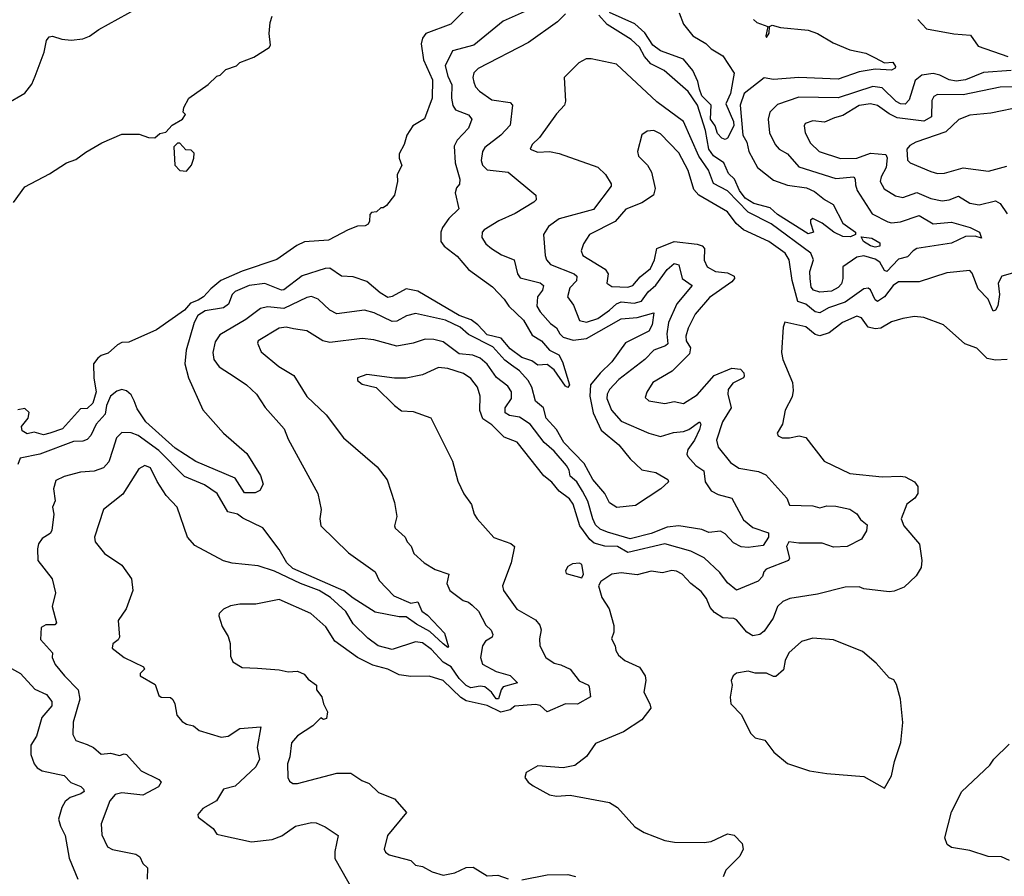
# Model space of a CAD drawing. Extents: x 1690054 to 1842981, y 782881 to 914114.
# Tile 227 of 256: x 1714312 to 1718574, y 875478 to 879185. Entities that reach past the tile are written whole.
import ezdxf

# ---------------------------------------------------------------- set-up
doc = ezdxf.new("R2010")
doc.units = 0

msp = doc.modelspace()

# ---------------------------------------------------------------- linework, layer by layer
at = {"layer": '0CON10XD'}
for points in [[(1714255, 878820.8), (1714335, 878866.2), (1714364.4, 878905.6), (1714379.7, 878940.3), (1714418, 879045), (1714428, 879095), (1714439.5, 879110.5), (1714455, 879114), (1714495, 879100), (1714535, 879096.7), (1714585, 879102.5), (1714615, 879114.2), (1714655, 879142.9), (1714822.5, 879235)], [(1716508.9, 879225), (1716405, 879178.8), (1716277.5, 879075), (1716185, 879049.4), (1716154.4, 878985.6), (1716165, 878940.5), (1716183.1, 878903.1), (1716181.2, 878845), (1716186.8, 878813.2), (1716197.8, 878795), (1716255, 878773.3), (1716269.3, 878755), (1716254.2, 878715), (1716205, 878663.2), (1716192.3, 878637.7), (1716197.5, 878565), (1716217.1, 878495), (1716216.4, 878473.6), (1716202.3, 878457.7), (1716196.5, 878435), (1716213.4, 878366.6), (1716170, 878325), (1716142.7, 878285), (1716134.5, 878265), (1716135.5, 878225), (1716149.5, 878205), (1716205, 878161.3), (1716255, 878103.2), (1716358.3, 878028.3), (1716408.6, 877975), (1716428.6, 877945), (1716492.8, 877885), (1716530.2, 877820.2), (1716571.2, 877795), (1716605.3, 877755), (1716645.2, 877735), (1716661.1, 877705), (1716691.6, 877605), (1716685, 877592.9), (1716675, 877599.1), (1716625, 877669.5), (1716595, 877692.5), (1716555, 877690), (1716528.8, 877708.8), (1716485, 877723.1), (1716435, 877760), (1716396.7, 877806.7), (1716335, 877820.5), (1716294.7, 877864.7), (1716266.2, 877886.2), (1716215, 877904.7), (1716035, 878010.5), (1715985, 878020), (1715925, 877986.4), (1715905, 877983.2), (1715872.2, 878002.2), (1715815, 878051.8), (1715755, 878072.7), (1715705, 878074.6), (1715655, 878109.1), (1715635, 878108.2), (1715535, 878076), (1715455, 878016.1), (1715445, 878014.3), (1715373, 878043), (1715305, 878034.8), (1715245, 878008.7), (1715232, 877995), (1715216.7, 877953.3), (1715195, 877938.6), (1715115, 877924.7), (1715083.3, 877905), (1715067.6, 877875), (1715032.4, 877755), (1715026.8, 877695), (1715042.5, 877635), (1715105, 877496), (1715195, 877396), (1715295, 877308), (1715355, 877212), (1715365.7, 877175), (1715352.1, 877147.9), (1715332.2, 877137.8), (1715285, 877137.3), (1715245, 877200.7), (1715075, 877273.2), (1714985, 877330.2), (1714858.9, 877445), (1714821.2, 877501.2), (1714808, 877535), (1714795, 877562), (1714775, 877578.8), (1714755, 877585.2), (1714732.6, 877577.4), (1714705, 877555.4), (1714687.9, 877515), (1714681.8, 877478.2), (1714643, 877435), (1714620.2, 877385), (1714605, 877368.1), (1714585, 877360.9), (1714545, 877359.4), (1714400, 877305), (1714315, 877287.9), (1714305, 877260)], [(1716231.7, 879218.3), (1716178.1, 879165), (1716070, 879125), (1716055.3, 879105), (1716049.9, 879080.1), (1716060.6, 879010.6), (1716099.1, 878925), (1716097.1, 878845), (1716064.3, 878755.7), (1716013.8, 878725), (1715987.5, 878685), (1715976.2, 878645), (1715954.1, 878604.1), (1715954, 878585), (1715965.9, 878554.1), (1715946.7, 878515), (1715948, 878485), (1715934, 878426), (1715899.3, 878380.7), (1715885, 878370), (1715875, 878370), (1715857, 878353), (1715835, 878350), (1715828.3, 878341.7), (1715827, 878313), (1715820, 878300), (1715807, 878293), (1715775, 878291.2), (1715734.2, 878275.8), (1715649.4, 878230.6), (1715545, 878223.6), (1715511.6, 878208.4), (1715425, 878146.7), (1715275, 878096.5), (1715183.4, 878056.6), (1715139.3, 878020.7), (1715108.6, 877985), (1715085, 877970.8), (1715052.2, 877957.8), (1715025, 877927.6), (1714905, 877843.3), (1714785, 877790), (1714755, 877787.5), (1714735, 877777.5), (1714695, 877741.4), (1714665, 877731.9), (1714650, 877720), (1714632, 877695), (1714633.6, 877633.6), (1714643.1, 877575), (1714628.5, 877525), (1714605, 877502.5), (1714575, 877501.2), (1714498.1, 877415), (1714443.3, 877395), (1714415, 877388.6), (1714375, 877400), (1714345, 877392.5), (1714322.5, 877405), (1714320, 877425), (1714349.1, 877460.9), (1714353.5, 877485), (1714335, 877502.5), (1714305, 877496.7)], [(1716675, 879210.9), (1716639.4, 879175), (1716515, 879086.2), (1716296, 878974), (1716278.5, 878955), (1716273.9, 878935), (1716278.2, 878915), (1716285.4, 878895), (1716302.1, 878875), (1716355, 878838.7), (1716435, 878826.8), (1716445.5, 878815), (1716435, 878728.8), (1716395, 878685.4), (1716325, 878632.5), (1716314.7, 878615), (1716309.4, 878575), (1716314.7, 878555), (1716335.6, 878535), (1716425.7, 878525), (1716546, 878425), (1716548, 878405), (1716537.5, 878395), (1716456.5, 878346.5), (1716386.7, 878315), (1716322.9, 878275), (1716313.3, 878265), (1716312.4, 878242.4), (1716329.4, 878215), (1716354.3, 878195), (1716397.9, 878167.9), (1716451.9, 878145), (1716466.6, 878085), (1716478, 878068), (1716565.6, 878045.6), (1716580, 878035), (1716575.4, 878015), (1716552.8, 877985), (1716550.8, 877945), (1716565, 877920.9), (1716609.9, 877869.9), (1716635, 877852), (1716649.5, 877825), (1716665, 877811.4), (1716708, 877798), (1716765, 877804.8), (1716915, 877890.2), (1716985, 877895.8), (1717056.9, 877916.9), (1717050.2, 877865), (1717035, 877837.2), (1716934.1, 877785.9), (1716875.3, 877705), (1716825.2, 877655), (1716783.3, 877605), (1716779.4, 877555), (1716794.1, 877484.1), (1716828.6, 877408.6), (1716905.4, 877345), (1716954.8, 877284.8), (1717005, 877236.4), (1717065, 877225.5), (1717117.5, 877195), (1717120, 877185), (1717086.5, 877155), (1716977.2, 877082.8), (1716896.1, 877073.9), (1716865, 877094.2), (1716845.2, 877135.2), (1716792.3, 877195), (1716755.2, 877265), (1716667.3, 877355), (1716635, 877411.9), (1716590.7, 877460.7), (1716578.8, 877505), (1716544.4, 877534.4), (1716528.8, 877595), (1716513.1, 877623.1), (1716475, 877664.8), (1716440.2, 877689.8), (1716411.5, 877711.5), (1716359.5, 877769.5), (1716255, 877822), (1716218.9, 877855), (1716155, 877884.8), (1716025, 877914.1), (1715986.6, 877903.4), (1715945, 877880.9), (1715925, 877879.5), (1715845.9, 877915.9), (1715805, 877927.5), (1715685, 877912), (1715655, 877927.9), (1715604.8, 877974.8), (1715575, 877986.3), (1715555, 877983.1), (1715455, 877935.2), (1715385, 877941.9), (1715355, 877935.3), (1715291.8, 877888.2), (1715178.5, 877821.5), (1715158.8, 877791.2), (1715148, 877745), (1715152.3, 877715), (1715175, 877682.9), (1715245, 877638.5), (1715294.7, 877604.7), (1715337.8, 877565), (1715375, 877506.9), (1715456.4, 877415), (1715475, 877370), (1715603.3, 877135), (1715617.1, 877065), (1715611.9, 877025), (1715615.7, 876995), (1715735, 876878.1), (1715850.9, 876795), (1715868.6, 876758.6), (1715932.3, 876692.3), (1716005, 876659.5), (1716035.8, 876665), (1716052.2, 876625), (1716077.8, 876607.8), (1716150.2, 876530.2), (1716168.3, 876471.7), (1716165, 876468), (1716145, 876483.6), (1716087.7, 876537.7), (1716030.4, 876569.6)], [(1717488.8, 879185), (1717502.1, 879172.1), (1717550, 879155), (1717541.2, 879115), (1717545, 879107.5), (1717555.9, 879125.9), (1717557.5, 879155), (1717568.8, 879161.2), (1717605, 879151.2), (1717725, 879139.5), (1717765.4, 879125.4), (1717833.6, 879085), (1717905, 879054.1), (1717975, 879040.5), (1718015, 879019.2), (1718055, 878998), (1718090.7, 879000.7), (1718103, 878983), (1718101.2, 878975), (1718085, 878967.1), (1718015, 878970.4), (1717945, 878958.6), (1717855, 878927.2), (1717685, 878934.1), (1717575, 878925.9), (1717535, 878933.9), (1717447.5, 878865), (1717431, 878815), (1717442.7, 878685), (1717458.7, 878655), (1717467.9, 878615), (1717505.9, 878545), (1717575, 878490.4), (1717635, 878468.4), (1717717.1, 878457.1), (1717752, 878442), (1717795, 878406.6), (1717832.2, 878385), (1717874.8, 878304.8), (1717930, 878265), (1717930, 878255), (1717908.6, 878245), (1717875, 878246), (1717835.4, 878265), (1717785, 878304.4), (1717745, 878324.2), (1717735, 878317.5), (1717734.5, 878305.5), (1717748.1, 878265), (1717725, 878258.9), (1717591.6, 878341.6), (1717560.6, 878370.6), (1717489, 878389), (1717452.5, 878412.5), (1717427.3, 878445), (1717405.8, 878495), (1717379.7, 878519.7), (1717360, 878565), (1717315.2, 878595.2), (1717294.4, 878624.4), (1717279.9, 878705), (1717245.2, 878815), (1717205, 878873.9), (1717102.1, 878965), (1717043.5, 878993.5), (1717015.9, 879025.9), (1716995.4, 879065.4), (1716958.8, 879098.8), (1716854.4, 879164.4), (1716819.3, 879205)], [(1717166, 879215), (1717185.8, 879165), (1717226.1, 879115), (1717282.3, 879082.3), (1717305, 879059.4), (1717355, 879028.2), (1717403.9, 878953.9), (1717389.1, 878865), (1717368.7, 878821.3), (1717402, 878745), (1717403.7, 878725), (1717375, 878672.5), (1717365, 878666.9), (1717351.5, 878671.5), (1717332.5, 878692.5), (1717322.8, 878725), (1717302.6, 878755), (1717304.5, 878815), (1717264.6, 878855), (1717253.9, 878883.9), (1717247.8, 878917.8), (1717225.5, 878965.5), (1717185, 879013.4), (1717085, 879049.5), (1717052.9, 879075), (1717018.1, 879128.1), (1716975, 879166.4), (1716865, 879215.5)], [(1714285.8, 878394.2), (1714335, 878462), (1714441.6, 878518.4), (1714515, 878565.6), (1714555, 878579.2), (1714598.3, 878611.7), (1714667.3, 878652.7), (1714755, 878689.2), (1714829.5, 878689.5), (1714870, 878675), (1714896.7, 878673.3), (1714918.3, 878691.7), (1714945, 878697.5), (1714971.7, 878728.3), (1715017.5, 878755), (1715030, 878775), (1715020, 878785), (1715022.5, 878805), (1715044, 878846), (1715127.5, 878905), (1715165, 878940), (1715180, 878945), (1715205, 878970), (1715250, 878985), (1715265, 879000), (1715325, 879023.3), (1715392.5, 879065), (1715397.5, 879075), (1715392.5, 879125), (1715397, 879173), (1715405, 879200)], [(1718200, 879185), (1718236.7, 879145), (1718355, 879123.9), (1718427.6, 879117.6), (1718461, 879071), (1718588.8, 879025)], [(1718603.8, 878965), (1718483.2, 878956.8), (1718405, 878925.1), (1718365, 878918.9), (1718335, 878924), (1718295, 878944.4), (1718265, 878952), (1718217.3, 878945), (1718188.3, 878921.7), (1718162.5, 878837.5), (1718145, 878820), (1718125, 878821.1), (1718105, 878831), (1718045, 878890.2), (1718005, 878896.3), (1717855, 878847), (1717685, 878849.3), (1717591.5, 878818.5), (1717559.5, 878785), (1717551.3, 878755), (1717557.2, 878695), (1717581.2, 878645), (1717598.8, 878625), (1717635, 878604.1), (1717685, 878547.7), (1717845, 878497), (1717922, 878505), (1717928.8, 878495), (1717929.9, 878470.1), (1717936.2, 878445), (1718001.8, 878345), (1718070.1, 878310.1), (1718085.7, 878305.7), (1718125, 878309.8), (1718205, 878336.9), (1718265, 878301.1), (1718345, 878308), (1718426, 878285), (1718466, 878265), (1718475, 878240), (1718447.4, 878247.4), (1718405, 878246.5), (1718345, 878218.1), (1718195, 878194.1), (1718178.5, 878185), (1718155, 878159.1), (1718115, 878149), (1718065, 878094.7), (1718055, 878099.6), (1718035.1, 878135.1), (1718015, 878148.8), (1717966.3, 878163.7), (1717935, 878156.9), (1717875, 878115.4), (1717875.3, 878065), (1717868.4, 878041.6), (1717854.2, 878025.8), (1717825, 878009.7), (1717775, 878005.7), (1717748.5, 878015), (1717738, 878028), (1717733.3, 878065), (1717732.6, 878095), (1717748.3, 878145), (1717735.7, 878175), (1717565, 878300.9), (1717465, 878351.4), (1717375, 878444.4), (1717315.7, 878475.7), (1717293.5, 878533.5), (1717251.3, 878595), (1717185, 878744.1), (1717069.8, 878829.8), (1716895, 878992.9), (1716785, 879016), (1716764.2, 879015.8), (1716732.1, 878997.9), (1716669.2, 878935), (1716675, 878832.5), (1716670, 878815), (1716635, 878777.5), (1716561.9, 878675), (1716530.8, 878645), (1716522, 878625), (1716555, 878611.2), (1716605, 878613.8), (1716646.4, 878606.4), (1716815, 878547.3), (1716847.8, 878515), (1716872.5, 878475), (1716871.9, 878465), (1716795, 878363.9), (1716647.4, 878322.6), (1716600.7, 878289.3), (1716580, 878255), (1716586.8, 878165), (1716592.5, 878145), (1716609.1, 878125), (1716711.9, 878085), (1716722.9, 878075), (1716722.5, 878055), (1716693.8, 878025), (1716683.3, 877985), (1716709.7, 877949.7), (1716735, 877883.6), (1716765, 877875.3), (1716815, 877891.7), (1716865, 877928.5), (1716895, 877954.8), (1716915, 877964), (1716972.3, 877957.7), (1717002.9, 877967.1), (1717032.8, 878007.2), (1717065, 878036.1), (1717115, 878104.2), (1717145, 878129.6), (1717164.6, 878124.6), (1717178.8, 878065), (1717222.1, 878035), (1717156.7, 877955), (1717120.4, 877875), (1717112.7, 877825), (1717117.3, 877782.7), (1717107.1, 877772.9), (1717057.5, 877755), (1717018.5, 877715), (1716905, 877628.4), (1716864.7, 877585), (1716854.7, 877565), (1716853.2, 877545), (1716874.3, 877495), (1716915, 877448), (1717035, 877396.2), (1717085, 877381.8), (1717141.3, 877398.7), (1717185, 877402.5), (1717208.7, 877411.3), (1717255, 877444.4), (1717260.8, 877435), (1717255, 877411.2), (1717233.3, 877365), (1717203.5, 877325), (1717199.6, 877305), (1717203.9, 877295), (1717238.7, 877255), (1717272.9, 877232.9), (1717278.8, 877185), (1717305, 877146.6), (1717335, 877130), (1717394.4, 877114.4), (1717445, 877020), (1717485, 876986.7), (1717552.5, 876965), (1717553.2, 876945), (1717530.4, 876909.6), (1717465, 876900.5), (1717435, 876903.3), (1717401, 876921), (1717365, 876959.7), (1717345, 876970.9), (1717295, 876965.4), (1717265, 876979.1), (1717164.8, 876994.8), (1717115, 876989.3), (1717045, 876961.7), (1716955, 876938.4), (1716856.6, 876966.6), (1716825, 876980.8), (1716805, 876998.6), (1716792.1, 877025), (1716771.3, 877101.3), (1716748.4, 877145), (1716722.9, 877185), (1716695, 877209.1), (1716690.6, 877235), (1716679.3, 877255), (1716625, 877318), (1716581.6, 877355), (1716522.2, 877435), (1716475.4, 877465), (1716432, 877472), (1716413.4, 877483.4), (1716412.8, 877505), (1716440.2, 877545), (1716441.4, 877575), (1716425, 877599.7), (1716376.3, 877636.3), (1716335, 877693.5), (1716305, 877720), (1716273.5, 877733.5), (1716215, 877739), (1716145, 877790.3), (1716105, 877801.6), (1716067.7, 877802.3), (1716015.3, 877784.7), (1715945, 877771.8), (1715845, 877799.7), (1715795, 877805.2), (1715655, 877787.3), (1715625, 877795.4), (1715555, 877838.5), (1715496.7, 877846.7), (1715465, 877854.6), (1715435, 877850.3), (1715345, 877795.5), (1715341.8, 877785), (1715357.3, 877747.3), (1715433.5, 877683.5), (1715499.4, 877645), (1715555, 877554.2), (1715639.4, 877475), (1715714.4, 877375), (1715859.6, 877249.6), (1715903.1, 877193.1), (1715934.5, 877095), (1715944.2, 877035), (1715934.3, 876995), (1715938, 876985), (1715980.8, 876945), (1715988.8, 876925), (1716006.7, 876906.7), (1716018.1, 876875), (1716063.3, 876835), (1716110.8, 876805), (1716170, 876785), (1716160.5, 876745), (1716174.4, 876715), (1716231.6, 876671.6), (1716255, 876664.5), (1716270.8, 876650.8), (1716297.5, 876625), (1716330, 876565), (1716352.7, 876542.7), (1716360.6, 876525), (1716356.5, 876513.5), (1716328, 876495), (1716316, 876475), (1716307.1, 876425), (1716315, 876395.8), (1716375, 876363.7), (1716435, 876346.7), (1716466.5, 876315), (1716405, 876297.3), (1716395.7, 876285), (1716385, 876245.8), (1716375, 876246.2), (1716354.8, 876275), (1716325, 876297.6), (1716305, 876300.5), (1716265, 876293.4), (1716245, 876303), (1716215, 876334.5), (1716180.4, 876385), (1716145.1, 876405.1), (1716095, 876458.8), (1716055, 876489), (1716025, 876493.2), (1715925, 876459.3), (1715864.5, 876475), (1715819, 876509), (1715755, 876571.2), (1715724.3, 876624.3), (1715658.2, 876685), (1715608.5, 876715), (1715527.1, 876745), (1715415, 876798.1), (1715345, 876821.3), (1715232.4, 876832.4), (1715195, 876843.1), (1715069.9, 876909.9), (1715039.1, 876945), (1714993.5, 877075), (1714946.1, 877126.1), (1714906.7, 877186.7), (1714878.5, 877245), (1714853.8, 877256.2), (1714828.6, 877241.4), (1714758.5, 877131.5), (1714675.6, 877065), (1714635.7, 876945), (1714639.2, 876925), (1714680, 876875), (1714754.4, 876824.4), (1714795.8, 876765), (1714802, 876715), (1714773.8, 876635), (1714738.8, 876585), (1714745, 876512.5), (1714738.9, 876501.1), (1714715.5, 876484.5), (1714712.7, 876465), (1714764.9, 876424.9), (1714848, 876385), (1714852, 876375), (1714834, 876355), (1714834, 876345), (1714898, 876308), (1714915, 876260), (1714925, 876253.8), (1714965, 876251.2), (1714975, 876243.3), (1714984.2, 876224.2), (1714992.9, 876175), (1715015, 876148), (1715035, 876136), (1715065, 876128.8), (1715089.2, 876109.2), (1715185, 876080), (1715215, 876084), (1715265, 876116.9), (1715356.7, 876125), (1715340, 876035), (1715350, 875985), (1715335, 875951.1), (1715245, 875868.5), (1715195, 875855.5), (1715164, 875805), (1715105, 875770.8), (1715084, 875745), (1715085, 875734), (1715150, 875685), (1715165, 875660), (1715190, 875655), (1715315, 875627.5), (1715405, 875637.3), (1715447.6, 875652.4), (1715505.7, 875694.3), (1715575, 875711.4), (1715595, 875710), (1715635, 875692.5), (1715691.2, 875655), (1715675.8, 875585.8), (1715676, 875555), (1715756.2, 875415)], [(1718725, 878893.7), (1718555, 878892.3), (1718395, 878859.3), (1718285, 878860.9), (1718268.2, 878851.8), (1718259.4, 878835), (1718259.1, 878765), (1718225, 878746.3), (1718110.2, 878760.2), (1718075, 878777.2), (1718025, 878813.8), (1717995, 878820.4), (1717946.1, 878813.9), (1717875, 878770.7), (1717839.2, 878760.8), (1717795, 878742), (1717745, 878746.5), (1717711.9, 878735), (1717707.8, 878725), (1717711.5, 878695), (1717735, 878650), (1717771.9, 878615), (1717865, 878584.3), (1717935, 878585.6), (1717995, 878607), (1718060.9, 878600.9), (1718067.1, 878587.1), (1718062.2, 878545), (1718040, 878505), (1718035.9, 878485), (1718053.1, 878453.1), (1718103.2, 878423.2), (1718135, 878415.3), (1718195, 878436.4), (1718255, 878411), (1718305, 878400.3), (1718335, 878404.8), (1718375, 878421.3), (1718425, 878390.6), (1718465, 878383.4), (1718535, 878400.7), (1718555, 878388.8), (1718585.3, 878345)], [(1718655, 878809.2), (1718515, 878780.9), (1718425, 878772.4), (1718376.8, 878753.2), (1718320.7, 878699.3), (1718190, 878655), (1718165, 878640.8), (1718151.9, 878625), (1718155, 878577.5), (1718165.5, 878565.5), (1718255, 878527.5), (1718285, 878519.5), (1718315, 878520.4), (1718395, 878544.1), (1718505, 878529.6), (1718585, 878550.6)], [(1718675, 878106.5), (1718563.2, 878075), (1718547.2, 878045), (1718552.7, 877995), (1718545, 877946.7), (1718535, 877927.5), (1718525, 877922.9), (1718503.8, 877975), (1718460, 878020), (1718435, 878087.5), (1718425, 878100), (1718325, 878089.4), (1718205, 878051.2), (1718115, 878050.8), (1718092.4, 878035), (1718055, 877986), (1718025, 877965.8), (1718015, 877972.1), (1717995, 878016.4), (1717985, 878022.5), (1717965, 878020), (1717885, 877962), (1717812.6, 877937.4), (1717775, 877916.1), (1717755, 877921.3), (1717715, 877953.8), (1717680.4, 877965), (1717655, 878055.8), (1717642.2, 878145), (1717624.8, 878174.8), (1717555, 878225.2), (1717445, 878275.4), (1717413.4, 878303.4), (1717375, 878352.9), (1717251.1, 878425), (1717229.5, 878449.5), (1717205, 878531.9), (1717165, 878609.2), (1717085, 878691.1), (1717057.5, 878705), (1717027.9, 878702.1), (1717005, 878686.7), (1716985.7, 878615), (1716990.6, 878595), (1717029.6, 878555), (1717046, 878525), (1717062, 878455), (1717055.4, 878425), (1717005, 878392.1), (1716935.3, 878364.7), (1716889, 878311), (1716777.8, 878255), (1716752.7, 878215), (1716742.5, 878185), (1716750, 878165), (1716846.1, 878105), (1716859.3, 878085), (1716853.1, 878045), (1716875, 878030.4), (1716945, 878027.3), (1716965.4, 878034.6), (1716997.6, 878072.4), (1717041.9, 878108.1), (1717059.3, 878145), (1717070.3, 878195), (1717145, 878224.8), (1717245, 878213.2), (1717265.8, 878205.8), (1717275.7, 878195), (1717274.1, 878144.1), (1717287.8, 878115), (1717324.2, 878095), (1717375, 878089.2), (1717404.4, 878075), (1717405.4, 878065), (1717395, 878051.2), (1717298, 877982), (1717235, 877910.6), (1717205, 877850), (1717194.7, 877815), (1717197.3, 877795), (1717216, 877765), (1717211.3, 877738.7), (1717136.2, 877663.8), (1717052.7, 877615), (1717027.2, 877572.8), (1717019.7, 877549.7), (1717035.5, 877535.5), (1717105, 877524.5), (1717145, 877532.3), (1717185, 877524.5), (1717245, 877562.1), (1717318.5, 877645), (1717395, 877676.3), (1717432.4, 877672.4), (1717446.1, 877656.1), (1717448.3, 877641.7), (1717445, 877634.5), (1717398.2, 877611.8), (1717378.9, 877585), (1717376.4, 877565), (1717391.1, 877505), (1717354.1, 877445), (1717327.9, 877365), (1717335.4, 877335.4), (1717389.1, 877269.1), (1717424.7, 877244.7), (1717509.1, 877229.1), (1717540.8, 877215), (1717632, 877115), (1717643.9, 877083.9), (1717745, 877080.7), (1717775, 877071.8), (1717805, 877081.6), (1717845, 877080.3), (1717905, 877066.9), (1717935, 877046.9), (1717951.8, 877021.8), (1717979.6, 876999.6), (1717977.7, 876972.3), (1717955, 876936.2), (1717894.2, 876905.8), (1717835, 876901.8), (1717785, 876920), (1717685, 876919.2), (1717641.2, 876925), (1717631.1, 876905), (1717643.8, 876855), (1717640, 876845), (1717543.4, 876806.6), (1717532.5, 876795), (1717527.8, 876775), (1717507.8, 876755), (1717415, 876716.7), (1717375, 876748.2), (1717342.1, 876792.1), (1717275, 876856), (1717217.1, 876885), (1717105, 876916.7), (1716945, 876879.4), (1716899.4, 876905), (1716845, 876906.2), (1716799, 876919), (1716780, 876935), (1716736.2, 876995), (1716708.1, 877088.1), (1716691.4, 877111.4), (1716646.7, 877145), (1716615, 877182.9), (1716580.3, 877210.3), (1716465, 877356.2), (1716409, 877379), (1716355, 877431.1), (1716317.3, 877457.3), (1716303.8, 877493.8), (1716305.4, 877555), (1716293.2, 877595), (1716265, 877632.1), (1716233.1, 877653.1), (1716165, 877675.3), (1716125, 877680.3), (1716055, 877648.1), (1715985, 877634), (1715935, 877634), (1715815, 877649.4), (1715773.8, 877635), (1715775, 877623.8), (1715795, 877607.5), (1715855, 877593.8), (1715933.8, 877515), (1715965, 877492.5), (1716015, 877488.8), (1716091.7, 877461.7), (1716185.6, 877275), (1716208.3, 877188.3), (1716235, 877133.3), (1716267.4, 877087.4), (1716279.2, 877045), (1716292.5, 877025), (1716365, 876944), (1716438.5, 876918.5), (1716453.8, 876905), (1716440, 876835), (1716401.9, 876735), (1716405.7, 876715), (1716463.7, 876633.7), (1716545, 876587.8), (1716563.2, 876565), (1716568.9, 876545), (1716561.3, 876505), (1716563.8, 876475), (1716590, 876425), (1716625, 876400.4), (1716655, 876393.5), (1716694.1, 876374.1), (1716734.2, 876324.2), (1716773.8, 876305), (1716777.3, 876297.3), (1716782.5, 876255), (1716727, 876223), (1716675, 876223.9), (1716595, 876190), (1716565, 876217.2), (1716545, 876221.8), (1716455, 876213.8), (1716435, 876198.1), (1716395, 876188.4), (1716335, 876217), (1716245, 876237.8), (1716221.3, 876251.3), (1716145, 876325.9), (1716085, 876343.5), (1716005, 876342.5), (1715955, 876349.5), (1715905, 876373.8), (1715841.4, 876391.4), (1715774.3, 876424.3), (1715675.9, 876495.9), (1715637.1, 876557.1), (1715573.1, 876615), (1715435, 876675.4), (1715334.6, 876655.4), (1715264.5, 876655.5), (1715225, 876648.6), (1715195, 876634), (1715176, 876615), (1715174, 876605), (1715189.1, 876559.1), (1715214.2, 876515), (1715222.9, 876485), (1715225, 876430), (1715235, 876406.2), (1715275, 876382.2), (1715341.4, 876378.6), (1715435, 876371.9), (1715475, 876362.5), (1715515, 876366.2), (1715543.2, 876353.2), (1715561.4, 876331.4), (1715596.7, 876305), (1715596.7, 876285), (1715620, 876255), (1715626.7, 876225), (1715645, 876190), (1715639.5, 876160.5), (1715627, 876157), (1715615, 876163.3), (1715581.1, 876128.9), (1715515, 876085.3), (1715488.8, 876055), (1715481.8, 875995), (1715470.7, 875965), (1715473.5, 875905), (1715479.8, 875889.8), (1715495, 875880), (1715515, 875879.1), (1715685, 875923.8), (1715745, 875924.3), (1715793, 875893), (1715825, 875880), (1715865, 875841.1), (1715935, 875813.3), (1715986.4, 875753.6), (1715904.3, 875655), (1715890, 875595), (1715895, 875582), (1715911.5, 875571.5), (1716005, 875545.7), (1716025, 875526.7), (1716055, 875520.5), (1716097.2, 875497.2), (1716145, 875482.5), (1716195, 875492.5), (1716245, 875516.5), (1716275, 875517.8), (1716335, 875480), (1716382.3, 875482.3), (1716427.1, 875467.1)], [(1715035, 878530), (1715056, 878555), (1715066.7, 878585), (1715067, 878607), (1715055, 878620), (1715031.7, 878621.7), (1715005, 878650), (1714995, 878650), (1714980, 878635), (1714984.4, 878555), (1715005, 878532.5), (1715035, 878530)], [(1718015, 878200.7), (1717995, 878205.7), (1717964.8, 878225), (1717954.4, 878245.6), (1717999.7, 878239.7), (1718035, 878219.1), (1718035, 878204.7), (1718015, 878200.7)], [(1718585.6, 877714.4), (1718535, 877710.8), (1718499.1, 877719.1), (1718455, 877763.1), (1718402.9, 877782.9), (1718310, 877865), (1718225, 877896.7), (1718185, 877900), (1718135, 877891.8), (1718085, 877877.5), (1718039.3, 877850.7), (1718015, 877846.9), (1717985, 877853.6), (1717955.6, 877895), (1717935, 877901.8), (1717872.9, 877875), (1717815, 877830), (1717775, 877816.7), (1717755, 877821.9), (1717715, 877855.4), (1717624.2, 877875.8), (1717616, 877855), (1717609.2, 877745), (1717615.7, 877715), (1717656.9, 877615), (1717659.1, 877580.9), (1717655, 877552.5), (1717625.7, 877495), (1717613.3, 877435), (1717590, 877395), (1717594.4, 877384.4), (1717612.5, 877375), (1717644.2, 877375.8), (1717685.9, 877384.1), (1717715, 877377.5), (1717794, 877274), (1717905, 877221.5), (1718045, 877206.1), (1718125, 877210), (1718145, 877206.2), (1718185.6, 877185), (1718200, 877165), (1718199.1, 877135), (1718186.7, 877115), (1718152.2, 877087.8), (1718127.5, 877025), (1718138.9, 876995), (1718206.7, 876915), (1718217.1, 876845), (1718213.8, 876815), (1718191.6, 876778.4), (1718140.4, 876729.6), (1718097.6, 876712.4), (1718075, 876709.1), (1717965, 876722.5), (1717945, 876730), (1717885, 876729.1), (1717765, 876699.2), (1717645, 876680), (1717615, 876666.5), (1717591.8, 876645), (1717573.9, 876595), (1717535, 876539.5), (1717515, 876523.8), (1717485, 876518.5), (1717458.8, 876535), (1717415, 876587.3), (1717403.1, 876593.1), (1717355, 876596), (1717319.1, 876619.1), (1717301.3, 876641.3), (1717285, 876680.5), (1717261, 876711), (1717216.7, 876745), (1717179.5, 876785), (1717155, 876798.2), (1717135, 876800.6), (1717095, 876791.2), (1717045, 876798.9), (1716985, 876782.2), (1716915, 876790.9), (1716875, 876785.6), (1716827, 876753), (1716817.5, 876735), (1716831.2, 876685), (1716864.2, 876635), (1716883, 876563), (1716884.3, 876535), (1716874.3, 876505), (1716889.4, 876475), (1716892, 876455), (1716904.3, 876435), (1716931.6, 876411.6), (1716995, 876383.1), (1717020, 876345), (1717022.9, 876325), (1717014.2, 876275), (1717040, 876225), (1717043.8, 876205), (1717004.6, 876155.4), (1716925, 876102.5), (1716805, 876052), (1716765, 875996.2), (1716715, 875958), (1716665, 875947.5), (1716555, 875956), (1716505, 875926.7), (1716499.2, 875905), (1716513.1, 875885), (1716535, 875868.8), (1716605, 875830.4), (1716635, 875824.3), (1716695, 875828.8), (1716865, 875798), (1716900, 875775), (1716975, 875692), (1717015, 875668), (1717105, 875632.5), (1717145.8, 875625.8), (1717275, 875624.3), (1717305, 875629.2), (1717375, 875662), (1717405, 875656.2), (1717439.7, 875619.7), (1717443.8, 875595), (1717428.8, 875565), (1717368, 875505), (1717357.5, 875475)], [(1716030.4, 876569.6), (1715985, 876600.9), (1715955, 876601.4), (1715851.5, 876621.5), (1715755, 876681), (1715715, 876714), (1715495, 876809.4), (1715468.5, 876835), (1715435, 876891.8), (1715365, 876985.4), (1715278.1, 877028.1), (1715255, 877045.5), (1715213.3, 877055), (1715166.4, 877135), (1715112.5, 877172.5), (1715025, 877208.1), (1714915, 877321.3), (1714825, 877385.2), (1714795, 877397.6), (1714755, 877398.5), (1714731.8, 877375), (1714715.3, 877324.7), (1714698.1, 877271.9), (1714675.8, 877245), (1714635, 877231.8), (1714575, 877226.6), (1714505, 877208.8), (1714469.4, 877190.6), (1714458.9, 877155), (1714466.6, 877103.4), (1714454, 877075), (1714460, 877045), (1714451.2, 876975), (1714445, 876961.1), (1714409.6, 876940.4), (1714393.9, 876916.1), (1714388.8, 876895), (1714390.9, 876845), (1714453.6, 876765), (1714466.7, 876705), (1714452.7, 876645), (1714471.2, 876575), (1714465, 876566.7), (1714425.9, 876565.9), (1714406, 876555), (1714402, 876502), (1714454.4, 876445), (1714453.3, 876425), (1714466.5, 876395), (1714506.2, 876345), (1714566.1, 876285), (1714572.4, 876245), (1714543.6, 876145), (1714542.2, 876092.2), (1714555.8, 876065), (1714605, 876048.8), (1714632.5, 876035), (1714665, 876005.8), (1714705, 876010.9), (1714745, 876000.5), (1714765, 876007.8), (1714775, 876004.4), (1714838.6, 875935), (1714915, 875897.5), (1714924, 875885), (1714912.9, 875865), (1714845, 875829.6), (1714755, 875839.7), (1714725, 875831.5), (1714702.2, 875805), (1714664.4, 875705), (1714667.4, 875657.4), (1714692.5, 875605), (1714714.6, 875594.6), (1714815, 875574.2), (1714831.9, 875561.9), (1714845, 875533.8), (1714865.8, 875515), (1714864.4, 875465.6)], [(1716745, 876770), (1716752, 876785), (1716745, 876826.7), (1716735, 876833.3), (1716705, 876830), (1716685, 876818.8), (1716675, 876800), (1716678, 876788), (1716745, 876770)], [(1718055, 875860), (1718085, 875912.5), (1718098, 875975), (1718126.4, 876056.4), (1718133.9, 876143.9), (1718124.2, 876245), (1718107.3, 876307.3), (1718095, 876327.5), (1718075, 876337.5), (1718019.7, 876399.7), (1717960.5, 876450.5), (1717835, 876500.6), (1717745, 876508.8), (1717696.1, 876493.9), (1717640.8, 876445), (1717625, 876412.5), (1717618.3, 876371.7), (1717585, 876342.9), (1717575, 876341.9), (1717545, 876357.5), (1717495, 876356.4), (1717465, 876365.5), (1717415, 876357.5), (1717400.8, 876345), (1717392, 876325), (1717396.2, 876305), (1717387, 876253), (1717390, 876225), (1717436.1, 876176.1), (1717475, 876097.5), (1717495, 876077.5), (1717536.8, 876066.8), (1717575.8, 876015.8), (1717635, 875966.7), (1717730, 875935), (1717805, 875922.5), (1717965, 875909.2), (1718055, 875860)], [(1714277.6, 876377.6), (1714315.9, 876355.9), (1714378.4, 876288.4), (1714428.5, 876265), (1714451.5, 876235), (1714451.8, 876215), (1714408.4, 876165), (1714384.7, 876085), (1714360, 876045), (1714360.7, 876005), (1714375.6, 875965), (1714388, 875948), (1714410, 875935), (1714505, 875913.5), (1714534.3, 875884.3), (1714577.1, 875867.1), (1714589.2, 875855), (1714592, 875845), (1714577.5, 875835), (1714531.4, 875818.6), (1714509, 875801), (1714494.1, 875775.9), (1714481, 875725), (1714488.7, 875695), (1714508.9, 875655), (1714526.2, 875556.2), (1714563.8, 875465)], [(1718596.3, 875546.3), (1718561.7, 875561.7), (1718503.5, 875563.5), (1718425, 875589.7), (1718345, 875602.7), (1718325.6, 875615.6), (1718316, 875645), (1718345, 875757.5), (1718390, 875845), (1718510.9, 875959.1), (1718528.8, 875985), (1718595, 876050)], [(1716485, 875463.1), (1716595, 875484.4), (1716685, 875485.7), (1716717.7, 875477.7)]]:
    msp.add_lwpolyline(points, dxfattribs=at)

doc.saveas('drawing.dxf')
